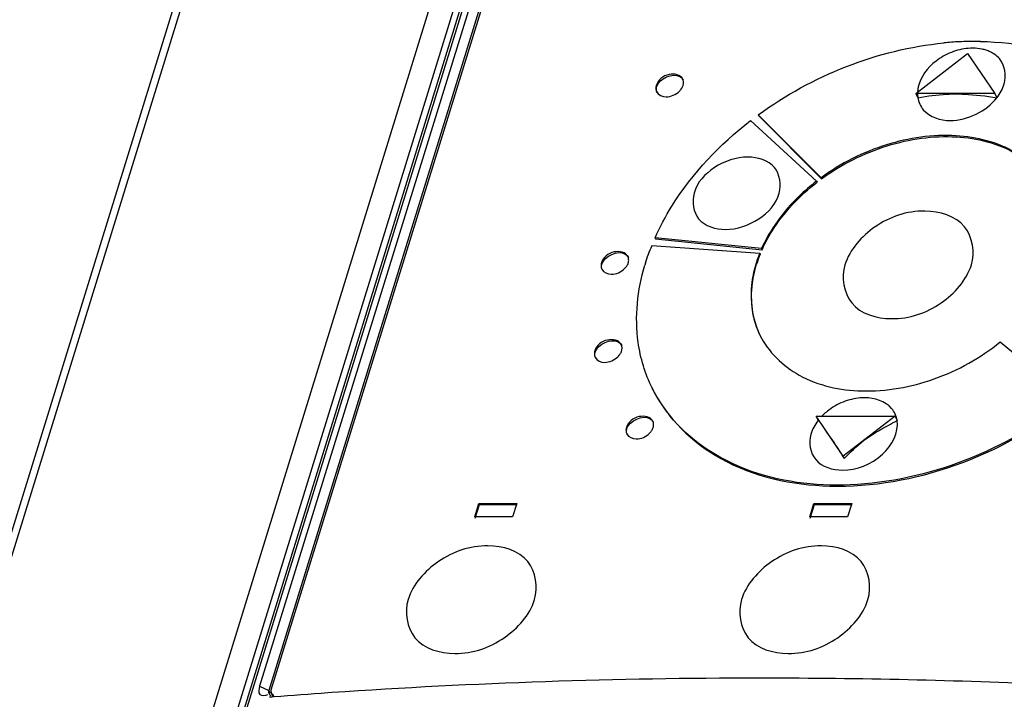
# Model space of a CAD drawing. Header units: millimetres. Extents: x 0 to 594, y 0 to 420.
# Tile 34 of 40: x 521.31 to 527.05, y 187.47 to 191.43. Entities that reach past the tile are written whole.
import ezdxf

# ---------------------------------------------------------------- set-up
doc = ezdxf.new("R2010")
doc.units = ezdxf.units.MM
doc.header["$LTSCALE"] = 32.67
doc.layers.get('0').update_dxf_attribs({"linetype": 'CONTINUOUS'})

msp = doc.modelspace()

# ---------------------------------------------------------------- linework, layer by layer
at = {"color": 7, "linetype": 'CONTINUOUS'}
for p, q in [((523.4892, 195.6542), (509.3864, 150.0175)), ((522.6004, 187.3564), (524.7306, 194.2497)), ((524.7307, 194.0901), (522.7071, 187.5415)), ((524.7834, 194.0657), (522.7597, 187.517)), ((522.7746, 187.5213), (524.791, 194.0464)), ((526.5313, 190.9955), (526.8337, 191.2289)), ((526.8337, 191.2289), (526.9918, 190.9955)), ((526.5313, 190.9955), (526.5435, 190.9706)), ((526.9918, 190.9955), (526.5313, 190.9955)), ((526.9918, 190.9955), (527.004, 190.9706)), ((525.5682, 190.837), (525.9532, 190.4845)), ((525.6136, 190.871), (525.6166, 190.8648)), ((525.9793, 190.5041), (525.6136, 190.871)), ((525.6166, 190.8648), (525.9824, 190.4979)), ((525.9532, 190.4845), (525.9563, 190.4783)), ((525.9824, 190.4979), (525.9793, 190.5041)), ((525.0116, 190.154), (525.0147, 190.1478)), ((525.6327, 190.0913), (525.0116, 190.154)), ((525.0147, 190.1478), (525.6358, 190.0851)), ((524.9926, 190.1091), (525.6218, 190.0655)), ((525.6358, 190.0851), (525.6327, 190.0913)), ((525.6218, 190.0655), (525.6248, 190.0592)), ((527.0236, 189.548), (527.4274, 189.2105)), ((524.9975, 189.2731), (524.9944, 189.2793)), ((525.9501, 189.1147), (525.9623, 189.0899)), ((526.1082, 188.8813), (525.9501, 189.1147)), ((525.9501, 189.1147), (526.4106, 189.1147)), ((526.4106, 189.1147), (526.1082, 188.8813)), ((526.4106, 189.1147), (526.4228, 189.0899)), ((526.1082, 188.8813), (526.1148, 188.868)), ((523.9607, 188.5279), (523.9849, 188.6062)), ((523.9637, 188.5217), (523.9879, 188.6)), ((523.9879, 188.6), (523.9849, 188.6062)), ((523.9849, 188.6062), (524.2059, 188.6062)), ((523.9879, 188.6), (524.209, 188.6)), ((524.2059, 188.6062), (524.1817, 188.5279)), ((525.9133, 188.5279), (525.9375, 188.6062)), ((525.9164, 188.5217), (525.9406, 188.6)), ((525.9406, 188.6), (525.9375, 188.6062)), ((525.9375, 188.6062), (526.1586, 188.6062)), ((525.9406, 188.6), (526.1616, 188.6)), ((526.1586, 188.6062), (526.1344, 188.5279)), ((524.1817, 188.5279), (523.9607, 188.5279)), ((526.1344, 188.5279), (525.9133, 188.5279)), ((525.6401, 187.5886), (525.6207, 187.5886)), ((522.7757, 187.4993), (522.7746, 187.5213)), ((522.7758, 187.4993), (522.7843, 187.4819)), ((523.1278, 187.5044), (523.1051, 187.5028)), ((522.7773, 187.4784), (522.7651, 187.4774)), ((522.7652, 187.4774), (522.7845, 187.4824)), ((522.7908, 187.4795), (522.7773, 187.4784))]:
    msp.add_line(p, q, dxfattribs=at)
at = {"color": 9, "linetype": 'CONTINUOUS'}
for p, q in [((523.5413, 195.6803), (509.4385, 150.0436)), ((510.889, 150.0436), (524.7569, 194.9202)), ((524.8768, 194.8506), (511.011, 149.981)), ((524.7469, 194.2594), (522.6168, 187.3661)), ((522.7071, 187.5415), (522.7597, 187.517)), ((522.7597, 187.517), (522.7683, 187.5005))]:
    msp.add_line(p, q, dxfattribs=at)
at = {"color": 7, "linetype": 'CONTINUOUS'}
for centre, radius, start, end in [((526.8793, 189.3956), 1.9032, 92.85259, 95.57396), ((526.8758, 189.4611), 1.8375, 91.14667, 92.84496), ((526.8749, 189.5107), 1.788, 88.9463, 91.14928), ((526.8754, 190.8904), 0.3703, 107.61693, 123.75904), ((526.6951, 190.9945), 0.1535, 180.4484, 188.95431), ((526.3222, 189.7828), 0.7553, 158.02251, 162.79501), ((526.3253, 189.7766), 0.7553, 158.02251, 162.79501), ((526.1406, 189.6401), 1.2399, 162.82728, 163.41539), ((525.7755, 189.6635), 0.8704, 206.19303, 216.75304), ((526.2457, 188.8544), 0.3696, 107.85846, 124.30946), ((525.7885, 189.673), 0.8865, 216.74156, 218.81203), ((525.61, 150.9764), 36.6123, 89.98323, 93.88736), ((525.6115, 148.1461), 39.4425, 87.49831, 89.95842), ((525.4666, 153.5476), 34.0372, 93.97824, 94.5088)]:
    msp.add_arc(centre, radius, start, end, dxfattribs=at)
for points in [[(525.6136, 190.871), (525.9255, 191.0991), (526.3099, 191.2523), (526.6944, 191.2898)], [(526.863, 191.2593), (526.8293, 191.2593), (526.7954, 191.2535), (526.7634, 191.2434)], [(526.9177, 191.2538), (526.8997, 191.2576), (526.8813, 191.2593), (526.863, 191.2593)], [(527.0185, 191.1983), (527.0038, 191.2151), (526.9848, 191.2286), (526.9646, 191.2382)], [(526.6696, 191.1983), (526.6173, 191.1633), (526.5703, 191.1112), (526.5509, 191.0513)], [(527.0465, 191.0513), (527.0606, 191.0992), (527.0514, 191.1608), (527.0185, 191.1983)], [(525.0217, 191.0361), (525.0361, 191.0829), (525.1144, 191.1188), (525.1566, 191.094)], [(525.0212, 191.0052), (525.0302, 190.9865), (525.0553, 190.9759), (525.0761, 190.9758)], [(525.0761, 190.9758), (525.1041, 190.9757), (525.1337, 190.9891), (525.1536, 191.0089)], [(527.004, 190.9706), (527.0227, 190.9946), (527.0379, 191.0222), (527.0465, 191.0513)], [(526.5435, 190.9706), (526.5992, 190.9824), (526.6564, 190.9871), (526.7132, 190.9911)], [(526.5435, 190.9706), (526.5475, 190.9453), (526.5589, 190.9204), (526.5754, 190.9008)], [(526.7327, 190.8378), (526.8334, 190.8378), (526.9422, 190.8911), (527.004, 190.9706)], [(526.8141, 190.9911), (526.8777, 190.9869), (526.9413, 190.9816), (527.004, 190.9706)], [(526.5754, 190.9008), (526.6119, 190.8577), (526.6762, 190.8378), (526.7327, 190.8378)], [(524.7021, 190.0021), (524.7166, 190.0489), (524.7949, 190.0848), (524.837, 190.06)], [(524.956, 190.0062), (524.9667, 190.0411), (524.9779, 190.0763), (524.9948, 190.1088)], [(524.7016, 189.9712), (524.7106, 189.9525), (524.7358, 189.9419), (524.7565, 189.9418)], [(524.7565, 189.9418), (524.7846, 189.9417), (524.8141, 189.9551), (524.834, 189.9749)], [(524.9134, 189.5453), (524.8926, 189.694), (524.9094, 189.8501), (524.9523, 189.994)], [(524.6633, 189.4891), (524.6778, 189.5358), (524.756, 189.5717), (524.7982, 189.5469)], [(524.9945, 189.2793), (524.9536, 189.3625), (524.9263, 189.4535), (524.9134, 189.5453)], [(524.6628, 189.4581), (524.6718, 189.4394), (524.697, 189.4288), (524.7177, 189.4287)], [(524.7177, 189.4287), (524.7458, 189.4287), (524.7753, 189.442), (524.7952, 189.4618)], [(526.2336, 189.2227), (526.1994, 189.2227), (526.1649, 189.2167), (526.1324, 189.2062)], [(526.3908, 189.1597), (526.3544, 189.2028), (526.29, 189.2227), (526.2336, 189.2227)], [(524.8477, 189.0426), (524.8622, 189.0893), (524.9404, 189.1252), (524.9826, 189.1004)], [(526.0374, 189.1597), (526.0189, 189.147), (526.0015, 189.1326), (525.9857, 189.1166)], [(526.4228, 189.0899), (526.4188, 189.1151), (526.4074, 189.1401), (526.3908, 189.1597)], [(525.9623, 189.0899), (525.9436, 189.0659), (525.9284, 189.0383), (525.9198, 189.0092)], [(526.2264, 188.9726), (526.271, 189.007), (526.3211, 189.0339), (526.3702, 189.0615)], [(526.3702, 189.0615), (526.3876, 189.0713), (526.405, 189.0809), (526.4228, 189.0899)], [(524.8472, 189.0116), (524.8562, 188.9929), (524.8814, 188.9823), (524.9021, 188.9823)], [(524.9021, 188.9823), (524.9302, 188.9822), (524.9597, 188.9955), (524.9796, 189.0153)], [(526.0047, 189.0313), (526.0185, 189.0116), (526.0329, 188.9924), (526.0464, 188.9726)], [(526.0464, 188.9726), (526.0698, 188.9381), (526.0921, 188.9029), (526.1148, 188.868)], [(526.1148, 188.868), (526.1514, 188.9035), (526.186, 188.9414), (526.2264, 188.9726)]]:
    msp.add_open_spline(points, degree=3, dxfattribs=at)
for points, knots in [([(526.9077, 191.2984), (527.1295, 191.2943), (527.5536, 191.2117), (527.8751, 190.9022), (527.959, 190.729)], [0, 0, 0, 0, 0.535355, 1, 1, 1, 1]), ([(526.9646, 191.2382), (526.9573, 191.2417), (526.9419, 191.2478), (526.9259, 191.252), (526.9177, 191.2538)], [0, 0, 0, 0, 0.490597, 1, 1, 1, 1]), ([(525.1727, 191.0795), (525.1606, 191.1046), (525.0816, 191.1205), (525.0283, 191.0736), (525.0186, 191.0424)], [0, 0, 0, 0, 0.45998, 1, 1, 1, 1]), ([(525.1566, 191.094), (525.1607, 191.0916), (525.1683, 191.0855), (525.1737, 191.0775), (525.1757, 191.0733)], [0, 0, 0, 0, 0.508097, 1, 1, 1, 1]), ([(525.1752, 191.0424), (525.1771, 191.0485), (525.1787, 191.0614), (525.1754, 191.0739), (525.1727, 191.0795)], [0, 0, 0, 0, 0.508973, 1, 1, 1, 1]), ([(525.0186, 191.0424), (525.0167, 191.0362), (525.0152, 191.0233), (525.0185, 191.0108), (525.0212, 191.0052)], [0, 0, 0, 0, 0.508973, 1, 1, 1, 1]), ([(525.0242, 190.999), (525.0215, 191.0046), (525.0182, 191.0171), (525.0198, 191.03), (525.0217, 191.0361)], [0, 0, 0, 0, 0.491154, 1, 1, 1, 1]), ([(525.1536, 191.0089), (525.1586, 191.0139), (525.1672, 191.0242), (525.1733, 191.0363), (525.1752, 191.0424)], [0, 0, 0, 0, 0.52661, 1, 1, 1, 1]), ([(526.5509, 191.0513), (526.5485, 191.044), (526.5446, 191.0293), (526.5426, 191.0142), (526.542, 191.0067)], [0, 0, 0, 0, 0.508503, 1, 1, 1, 1]), ([(526.7132, 190.9911), (526.7213, 190.9917), (526.7377, 190.9931), (526.7541, 190.9938), (526.7624, 190.9938)], [0, 0, 0, 0, 0.495714, 1, 1, 1, 1]), ([(526.7624, 190.9938), (526.771, 190.9938), (526.7882, 190.993), (526.8054, 190.9917), (526.8141, 190.9911)], [0, 0, 0, 0, 0.49597, 1, 1, 1, 1]), ([(525.0116, 190.154), (525.04, 190.2179), (525.1799, 190.4789), (525.3897, 190.6992), (525.5682, 190.837)], [0, 0, 0, 0, 0.236523, 1, 1, 1, 1]), ([(527.3297, 190.4223), (527.2839, 190.5169), (527.1132, 190.6872), (526.7499, 190.7741), (526.3484, 190.7161), (526.0943, 190.5882), (525.9793, 190.5041)], [0, 0, 0, 0, 0.208684, 0.446804, 0.717078, 1, 1, 1, 1]), ([(525.9824, 190.4979), (526.0974, 190.582), (526.3515, 190.7099), (526.753, 190.7679), (527.1163, 190.681), (527.287, 190.5107), (527.3328, 190.4161)], [0, 0, 0, 0, 0.282921, 0.553195, 0.791316, 1, 1, 1, 1]), ([(525.5524, 190.6248), (525.4844, 190.6248), (525.354, 190.58), (525.2175, 190.4383), (525.2425, 190.2382), (525.3661, 190.2033), (525.4221, 190.2033)], [0, 0, 0, 0, 0.285747, 0.552576, 0.764641, 1, 1, 1, 1]), ([(525.4221, 190.2033), (525.4901, 190.2033), (525.6205, 190.2481), (525.757, 190.3898), (525.732, 190.5899), (525.6084, 190.6248), (525.5524, 190.6248)], [0, 0, 0, 0, 0.285747, 0.552576, 0.764641, 1, 1, 1, 1]), ([(525.9532, 190.4845), (525.9177, 190.4571), (525.7889, 190.3463), (525.6836, 190.2057), (525.6327, 190.0913)], [0, 0, 0, 0, 0.263728, 1, 1, 1, 1]), ([(525.6358, 190.0851), (525.6521, 190.1219), (525.7327, 190.2721), (525.8535, 190.399), (525.9563, 190.4783)], [0, 0, 0, 0, 0.236523, 1, 1, 1, 1]), ([(526.8553, 189.9966), (526.8775, 190.0683), (526.8471, 190.2605), (526.5584, 190.3396), (526.2889, 190.245), (526.1464, 190.0868), (526.1185, 189.9966)], [0, 0, 0, 0, 0.212109, 0.447383, 0.733053, 1, 1, 1, 1]), ([(524.8531, 190.0455), (524.841, 190.0706), (524.7621, 190.0865), (524.7088, 190.0396), (524.6991, 190.0084)], [0, 0, 0, 0, 0.45998, 1, 1, 1, 1]), ([(524.837, 190.06), (524.8412, 190.0576), (524.8487, 190.0515), (524.8541, 190.0435), (524.8562, 190.0393)], [0, 0, 0, 0, 0.508097, 1, 1, 1, 1]), ([(524.8557, 190.0084), (524.8576, 190.0145), (524.8591, 190.0274), (524.8558, 190.0399), (524.8531, 190.0455)], [0, 0, 0, 0, 0.508973, 1, 1, 1, 1]), ([(524.6991, 190.0084), (524.6972, 190.0022), (524.6956, 189.9893), (524.6989, 189.9768), (524.7016, 189.9712)], [0, 0, 0, 0, 0.508973, 1, 1, 1, 1]), ([(524.7047, 189.965), (524.702, 189.9706), (524.6987, 189.9831), (524.7002, 189.996), (524.7021, 190.0021)], [0, 0, 0, 0, 0.491154, 1, 1, 1, 1]), ([(524.834, 189.9749), (524.839, 189.9799), (524.8477, 189.9902), (524.8538, 190.0023), (524.8557, 190.0084)], [0, 0, 0, 0, 0.52661, 1, 1, 1, 1]), ([(525.6007, 190.0062), (525.5896, 189.9701), (525.5579, 189.8322), (525.5771, 189.6809), (525.6229, 189.5877)], [0, 0, 0, 0, 0.266594, 1, 1, 1, 1]), ([(525.6259, 189.5815), (525.5802, 189.6747), (525.561, 189.826), (525.5926, 189.9639), (525.6037, 190)], [0, 0, 0, 0, 0.733406, 1, 1, 1, 1]), ([(526.1185, 189.9966), (526.0964, 189.9249), (526.1268, 189.7328), (526.4154, 189.6536), (526.685, 189.7483), (526.8275, 189.9064), (526.8553, 189.9966)], [0, 0, 0, 0, 0.212109, 0.447383, 0.733053, 1, 1, 1, 1]), ([(524.8143, 189.5325), (524.8022, 189.5576), (524.7233, 189.5735), (524.6699, 189.5265), (524.6603, 189.4953)], [0, 0, 0, 0, 0.45998, 1, 1, 1, 1]), ([(525.6229, 189.5877), (525.6709, 189.4898), (525.8528, 189.315), (526.2347, 189.236), (526.6507, 189.3108), (526.9094, 189.455), (527.0236, 189.548)], [0, 0, 0, 0, 0.208162, 0.447417, 0.718773, 1, 1, 1, 1]), ([(524.7982, 189.5469), (524.8024, 189.5445), (524.8099, 189.5384), (524.8153, 189.5304), (524.8173, 189.5262)], [0, 0, 0, 0, 0.508097, 1, 1, 1, 1]), ([(524.8169, 189.4953), (524.8188, 189.5014), (524.8203, 189.5143), (524.817, 189.5269), (524.8143, 189.5325)], [0, 0, 0, 0, 0.508973, 1, 1, 1, 1]), ([(524.6603, 189.4953), (524.6584, 189.4891), (524.6568, 189.4763), (524.6601, 189.4637), (524.6628, 189.4581)], [0, 0, 0, 0, 0.508973, 1, 1, 1, 1]), ([(524.6659, 189.4519), (524.6632, 189.4575), (524.6599, 189.47), (524.6614, 189.4829), (524.6633, 189.4891)], [0, 0, 0, 0, 0.491154, 1, 1, 1, 1]), ([(524.7952, 189.4618), (524.8002, 189.4668), (524.8088, 189.4771), (524.815, 189.4892), (524.8169, 189.4953)], [0, 0, 0, 0, 0.52661, 1, 1, 1, 1]), ([(524.9975, 189.2731), (525.081, 189.103), (525.3969, 188.7994), (526.0603, 188.6624), (526.7827, 188.7922), (527.232, 189.0426), (527.4304, 189.2042)], [0, 0, 0, 0, 0.208166, 0.447426, 0.718793, 1, 1, 1, 1]), ([(527.4274, 189.2105), (527.2458, 189.0626), (526.8373, 188.8271), (526.1745, 188.679), (525.5499, 188.7532), (525.2102, 188.9775), (525.0977, 189.1174)], [0, 0, 0, 0, 0.276113, 0.545527, 0.78834, 1, 1, 1, 1]), ([(524.9987, 189.086), (524.9866, 189.1111), (524.9077, 189.127), (524.8543, 189.08), (524.8447, 189.0488)], [0, 0, 0, 0, 0.45998, 1, 1, 1, 1]), ([(524.8447, 189.0488), (524.8428, 189.0426), (524.8412, 189.0298), (524.8445, 189.0172), (524.8472, 189.0116)], [0, 0, 0, 0, 0.508973, 1, 1, 1, 1]), ([(524.9796, 189.0153), (524.9846, 189.0203), (524.9932, 189.0306), (524.9994, 189.0427), (525.0013, 189.0488)], [0, 0, 0, 0, 0.52661, 1, 1, 1, 1]), ([(524.9826, 189.1004), (524.9868, 189.098), (524.9943, 189.0919), (524.9997, 189.0839), (525.0017, 189.0797)], [0, 0, 0, 0, 0.508097, 1, 1, 1, 1]), ([(525.0013, 189.0488), (525.0032, 189.0549), (525.0047, 189.0678), (525.0014, 189.0804), (524.9987, 189.086)], [0, 0, 0, 0, 0.508973, 1, 1, 1, 1]), ([(526.1033, 188.8011), (526.1871, 188.8011), (526.3439, 188.8593), (526.434, 189.0193), (526.4228, 189.0899)], [0, 0, 0, 0, 0.539845, 1, 1, 1, 1]), ([(524.8503, 189.0054), (524.8476, 189.011), (524.8443, 189.0235), (524.8458, 189.0364), (524.8477, 189.0426)], [0, 0, 0, 0, 0.491154, 1, 1, 1, 1]), ([(525.9198, 189.0092), (525.9057, 188.9612), (525.9267, 188.834), (526.0477, 188.8011), (526.1033, 188.8011)], [0, 0, 0, 0, 0.473388, 1, 1, 1, 1]), ([(524.3092, 188.0461), (524.3313, 188.1178), (524.3009, 188.31), (524.0123, 188.3891), (523.7427, 188.2945), (523.6002, 188.1363), (523.5723, 188.0461)], [0, 0, 0, 0, 0.212109, 0.447383, 0.733053, 1, 1, 1, 1]), ([(526.2526, 188.0461), (526.2748, 188.1178), (526.2443, 188.31), (525.9557, 188.3891), (525.6861, 188.2945), (525.5436, 188.1363), (525.5158, 188.0461)], [0, 0, 0, 0, 0.212109, 0.447383, 0.733053, 1, 1, 1, 1]), ([(523.5723, 188.0461), (523.5502, 187.9745), (523.5806, 187.7823), (523.8692, 187.7031), (524.1388, 187.7978), (524.2813, 187.9559), (524.3092, 188.0461)], [0, 0, 0, 0, 0.212109, 0.447383, 0.733053, 1, 1, 1, 1]), ([(525.5158, 188.0461), (525.4936, 187.9745), (525.524, 187.7823), (525.8127, 187.7031), (526.0822, 187.7978), (526.2247, 187.9559), (526.2526, 188.0461)], [0, 0, 0, 0, 0.212109, 0.447383, 0.733053, 1, 1, 1, 1]), ([(522.7071, 187.5415), (522.7024, 187.5265), (522.6939, 187.4829), (522.7415, 187.4861), (522.7545, 187.4944)], [0, 0, 0, 0, 0.503249, 1, 1, 1, 1]), ([(522.7597, 187.517), (522.7587, 187.5136), (522.7579, 187.5063), (522.7604, 187.4995), (522.7622, 187.4966)], [0, 0, 0, 0, 0.516723, 1, 1, 1, 1]), ([(522.7622, 187.4966), (522.7633, 187.4947), (522.7662, 187.4911), (522.7699, 187.4884), (522.7719, 187.4873)], [0, 0, 0, 0, 0.495436, 1, 1, 1, 1]), ([(522.7888, 187.4882), (522.7864, 187.4898), (522.7822, 187.4934), (522.7788, 187.4978), (522.7775, 187.5002)], [0, 0, 0, 0, 0.50669, 1, 1, 1, 1])]:
    msp.add_open_spline(points, degree=3, knots=knots, dxfattribs=at)

doc.saveas('drawing.dxf')
